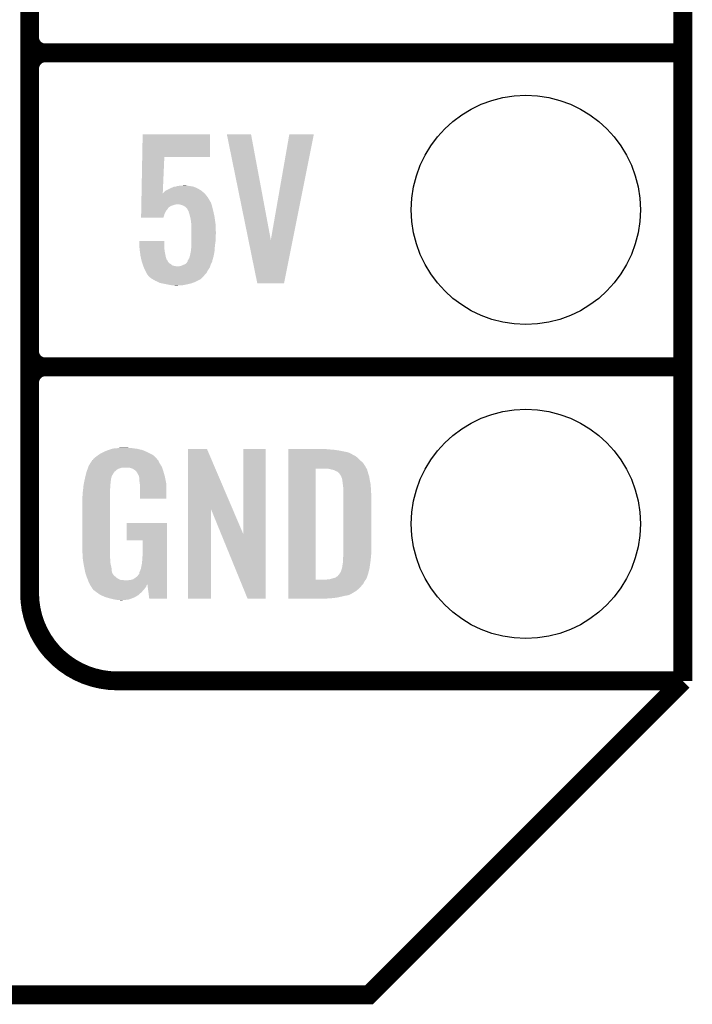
# Model space of a CAD drawing. Extents: x -1.3 to 24.2, y -3.9 to 54.6.
# Tile 18 of 44: x 18.8 to 24.2, y -3.9 to 4.1. Entities that reach past the tile are written whole.
import ezdxf

# ---------------------------------------------------------------- set-up
doc = ezdxf.new("R2010")
doc.units = 0
doc.layers.get('0').update_dxf_attribs({"linetype": 'CONTINUOUS'})
for name, color, linetype in [('VOLUME_3_CLICK_V101_GKO', 10, 'CONTINUOUS'), ('VOLUME_3_CLICK_V101_GTO', 9, 'CONTINUOUS'), ('VOLUME_3_CLICK_V101_GTS', 11, 'CONTINUOUS')]:
    doc.layers.add(name, color=color, linetype=linetype)

# ---------------------------------------------------------------- blocks, each defined once
blk = doc.blocks.new('ROUND_44')
blk.add_circle((0, 0), 0.9271)

msp = doc.modelspace()

# ---------------------------------------------------------------- linework, layer by layer
at = {"layer": 'VOLUME_3_CLICK_V101_GKO', "const_width": 0.1524}
for points in [[(24.13, -1.27), (24.13, 53.34)], [(-1.27, -3.81), (21.59, -3.81), (24.13, -1.27)]]:
    msp.add_lwpolyline(points, dxfattribs=at)
at = {"layer": 'VOLUME_3_CLICK_V101_GTO', "const_width": 0.1524}
for points in [[(18.8468, -0.5588), (18.8468, 18.3388)], [(18.8468, 3.937), (18.8468, 6.223)], [(18.9738, 3.81), (24.13, 3.81)], [(18.9738, 3.81), (24.13, 3.81)], [(18.8468, 1.397), (18.8468, 3.683)], [(18.9738, 1.27), (24.13, 1.27)], [(18.9738, 1.27), (24.13, 1.27)], [(19.558, -1.27), (24.13, -1.27)]]:
    msp.add_lwpolyline(points, dxfattribs=at)
for points in [[(18.8468, 3.937, 0.4142136), (18.9738, 3.81)], [(18.9738, 3.81, 0.4142136), (18.8468, 3.683)], [(18.9738, 3.81, 0.4142136), (18.8468, 3.683)], [(18.8468, 1.397, 0.4142136), (18.9738, 1.27)], [(18.9738, 1.27, 0.4142136), (18.8468, 1.143)], [(18.9738, 1.27, 0.4142136), (18.8468, 1.143)], [(18.8468, -0.5588, 0.4142136), (19.558, -1.27)]]:
    msp.add_lwpolyline(points, format="xyb", dxfattribs=at)
at = {"layer": 'VOLUME_3_CLICK_V101_GTO'}
for points in [[(19.757732, 2.96672), (19.761224, 3.152114), (20.304734, 2.96672), (20.30476, 3.152114)], [(19.761224, 3.152114), (19.761226, 3.15214), (20.30476, 3.152114), (19.761226, 3.15214)], [(20.441948, 3.152118), (20.441944, 3.152134), (20.637504, 3.152118), (20.441944, 3.152134)], [(20.616698, 2.296304), (20.441948, 3.152118), (20.797546, 2.296304), (20.637504, 3.152118)], [(20.797546, 2.296304), (20.947396, 3.15211), (20.974316, 2.296304), (21.145496, 3.15211)], [(20.947396, 3.15211), (20.947402, 3.15214), (21.145496, 3.15211), (20.947402, 3.15214)], [(19.752232, 2.674668), (19.757732, 2.966694), (19.923808, 2.674668), (19.93646, 2.966694)], [(19.757732, 2.966694), (19.757732, 2.96672), (19.93646, 2.966694), (20.304734, 2.96672)], [(19.9517, 2.69748), (19.98726, 2.71526), (20.23364, 2.69748), (20.203162, 2.71526)], [(19.98726, 2.71526), (19.997422, 2.72034), (20.203162, 2.71526), (20.19097, 2.72034)], [(19.997422, 2.72034), (20.00504, 2.72288), (20.19097, 2.72034), (20.184872, 2.72288)], [(20.00504, 2.72288), (20.015198, 2.727958), (20.184872, 2.72288), (20.172682, 2.727958)], [(20.015198, 2.727958), (20.015204, 2.72796), (20.172682, 2.727958), (20.172672, 2.72796)], [(20.015204, 2.72796), (20.027902, 2.727962), (20.172672, 2.72796), (20.172662, 2.727962)], [(20.027902, 2.727962), (20.043142, 2.73304), (20.172662, 2.727962), (20.14474, 2.73304)], [(20.043142, 2.73304), (20.06092, 2.73558), (20.14474, 2.73304), (20.121882, 2.73558)], [(20.06092, 2.73558), (20.099018, 2.73812), (20.121882, 2.73558), (20.111722, 2.73812)], [(19.751226, 2.62128), (19.751464, 2.633982), (20.29968, 2.62128), (20.29206, 2.633982)], [(19.751464, 2.633982), (19.75156, 2.639058), (20.29206, 2.633982), (20.28952, 2.639058)], [(19.75156, 2.639058), (19.752182, 2.672078), (20.28952, 2.639058), (20.264122, 2.672078)], [(19.752182, 2.672078), (19.752232, 2.674668), (20.264122, 2.672078), (20.261016, 2.674668)], [(19.923808, 2.674668), (19.941544, 2.692402), (20.261016, 2.674668), (20.239734, 2.692402)], [(19.941544, 2.692402), (19.9517, 2.69748), (20.239734, 2.692402), (20.23364, 2.69748)], [(19.749742, 2.542538), (19.749886, 2.55016), (19.959318, 2.542538), (19.9644, 2.55016)], [(19.749886, 2.55016), (19.749934, 2.552694), (19.9644, 2.55016), (19.966934, 2.552694)], [(19.749934, 2.552694), (19.749982, 2.555236), (19.966934, 2.552694), (19.96694, 2.555236)], [(19.749982, 2.555236), (19.750174, 2.5654), (19.96694, 2.555236), (19.97964, 2.5654)], [(19.750174, 2.5654), (19.750316, 2.57302), (19.97964, 2.5654), (19.992338, 2.57302)], [(19.750316, 2.57302), (19.75046, 2.580638), (19.992338, 2.57302), (20.0152, 2.580638)], [(19.75046, 2.580638), (19.750508, 2.58318), (20.0152, 2.580638), (20.027898, 2.58318)], [(19.750508, 2.58318), (19.750556, 2.585718), (20.027898, 2.58318), (20.032976, 2.585718)], [(19.750556, 2.58572), (19.750842, 2.600964), (20.31746, 2.58572), (20.31238, 2.600964)], [(19.750556, 2.585718), (19.750556, 2.58572), (20.032976, 2.585718), (20.040598, 2.58572)], [(19.750842, 2.600964), (19.751226, 2.62128), (20.31238, 2.600964), (20.29968, 2.62128)], [(20.063458, 2.58318), (20.040598, 2.58572), (20.318308, 2.58318), (20.31746, 2.58572)], [(20.086318, 2.57556), (20.063458, 2.58318), (20.320846, 2.57556), (20.318308, 2.58318)], [(20.096482, 2.57048), (20.086318, 2.57556), (20.322538, 2.57048), (20.320846, 2.57556)], [(20.101558, 2.567942), (20.096482, 2.57048), (20.323174, 2.567942), (20.322538, 2.57048)], [(20.114258, 2.557782), (20.101558, 2.567942), (20.325714, 2.557782), (20.323174, 2.567942)], [(20.124418, 2.545082), (20.114258, 2.557782), (20.32889, 2.545082), (20.325714, 2.557782)], [(19.7485, 2.476526), (19.74912, 2.509518), (19.928828, 2.476526), (19.938998, 2.509518)], [(19.92882, 2.4765), (19.7485, 2.476526), (19.92882, 2.4765), (19.928828, 2.476526)], [(19.74912, 2.509518), (19.749598, 2.534916), (19.938998, 2.509518), (19.951698, 2.534916)], [(19.749598, 2.534916), (19.749742, 2.542538), (19.951698, 2.534916), (19.959318, 2.542538)], [(20.12696, 2.537456), (20.124418, 2.545082), (20.330796, 2.537456), (20.32889, 2.545082)], [(20.132036, 2.529846), (20.12696, 2.537456), (20.3327, 2.529846), (20.330796, 2.537456)], [(20.132038, 2.52984), (20.132036, 2.529846), (20.3327, 2.52984), (20.3327, 2.529846)], [(20.13204, 2.527304), (20.132038, 2.52984), (20.333234, 2.527304), (20.3327, 2.52984)], [(20.13966, 2.50444), (20.13204, 2.527304), (20.338048, 2.50444), (20.333234, 2.527304)], [(20.145896, 2.48158), (20.13966, 2.50444), (20.34286, 2.48158), (20.338048, 2.50444)], [(20.14728, 2.476502), (20.145896, 2.48158), (20.343586, 2.476502), (20.34286, 2.48158)], [(20.15236, 2.44602), (20.14728, 2.476502), (20.34794, 2.44602), (20.343586, 2.476502)], [(20.153978, 2.428238), (20.15236, 2.44602), (20.35048, 2.428238), (20.34794, 2.44602)], [(20.1549, 2.41808), (20.153978, 2.428238), (20.350888, 2.41808), (20.35048, 2.428238)], [(20.1549, 2.36474), (20.1549, 2.41808), (20.35302, 2.36474), (20.350888, 2.41808)], [(20.1549, 2.34188), (20.1549, 2.36474), (20.35302, 2.34188), (20.35302, 2.36474)], [(20.1549, 2.316482), (20.1549, 2.34188), (20.35048, 2.316482), (20.35302, 2.34188)], [(20.1549, 2.28346), (20.1549, 2.316482), (20.35048, 2.28346), (20.35048, 2.316482)], [(19.733282, 2.288514), (19.73328, 2.288534), (19.93646, 2.288514), (19.73328, 2.288534)], [(19.735696, 2.23012), (19.733282, 2.288514), (19.93646, 2.23012), (19.93646, 2.288514)], [(20.15236, 2.2225), (20.1549, 2.240282), (20.343812, 2.2225), (20.344922, 2.240282)], [(20.1549, 2.2479), (20.1549, 2.28346), (20.3454, 2.2479), (20.35048, 2.28346)], [(20.1549, 2.240282), (20.1549, 2.2479), (20.344922, 2.240282), (20.3454, 2.2479)], [(20.688296, 1.945662), (20.616698, 2.296304), (20.904182, 1.945662), (20.974316, 2.296304)], [(19.7358, 2.22758), (19.735696, 2.23012), (19.936744, 2.22758), (19.93646, 2.23012)], [(19.738452, 2.207262), (19.7358, 2.22758), (19.939, 2.207262), (19.936744, 2.22758)], [(19.74342, 2.16916), (19.738452, 2.207262), (19.946622, 2.16916), (19.939, 2.207262)], [(19.746244, 2.15646), (19.74342, 2.16916), (19.949162, 2.15646), (19.946622, 2.16916)], [(19.751324, 2.1336), (19.746244, 2.15646), (19.9568, 2.1336), (19.949162, 2.15646)], [(20.13712, 2.148836), (20.1422, 2.164082), (20.330158, 2.148836), (20.334514, 2.164082)], [(20.1422, 2.164082), (20.142742, 2.16662), (20.334514, 2.164082), (20.33524, 2.16662)], [(20.142742, 2.16662), (20.14982, 2.199642), (20.33524, 2.16662), (20.34143, 2.199642)], [(20.14982, 2.199642), (20.149822, 2.202182), (20.34143, 2.199642), (20.341908, 2.202182)], [(20.149822, 2.202182), (20.151512, 2.207258), (20.341908, 2.202182), (20.34286, 2.207258)], [(20.151512, 2.207258), (20.15236, 2.209804), (20.34286, 2.207258), (20.343018, 2.209804)], [(20.15236, 2.209804), (20.15236, 2.2225), (20.343018, 2.209804), (20.343812, 2.2225)], [(19.751328, 2.133582), (19.751324, 2.1336), (19.959326, 2.133582), (19.9568, 2.1336)], [(19.75358, 2.123442), (19.751328, 2.133582), (19.964402, 2.123442), (19.959326, 2.133582)], [(19.755274, 2.118364), (19.75358, 2.123442), (19.966942, 2.118364), (19.964402, 2.123442)], [(19.758662, 2.108198), (19.755274, 2.118364), (19.977102, 2.108198), (19.966942, 2.118364)], [(19.761202, 2.10058), (19.758662, 2.108198), (19.9898, 2.10058), (19.977102, 2.108198)], [(19.764588, 2.090418), (19.761202, 2.10058), (20.0025, 2.090418), (19.9898, 2.10058)], [(19.76628, 2.08534), (19.764588, 2.090418), (20.022822, 2.08534), (20.0025, 2.090418)], [(19.76734, 2.0828), (19.76628, 2.08534), (20.045682, 2.0828), (20.022822, 2.08534)], [(19.770516, 2.075176), (19.76734, 2.0828), (20.304758, 2.075176), (20.307298, 2.0828)], [(19.77898, 2.05486), (19.770516, 2.075176), (20.291214, 2.05486), (20.304758, 2.075176)], [(20.045682, 2.0828), (20.053302, 2.082802), (20.307298, 2.0828), (20.3073, 2.082802)], [(20.053302, 2.082802), (20.060922, 2.08534), (20.3073, 2.082802), (20.308146, 2.08534)], [(20.060922, 2.08534), (20.073622, 2.087882), (20.308146, 2.08534), (20.308994, 2.087882)], [(20.073622, 2.087882), (20.096474, 2.098038), (20.308994, 2.087882), (20.31238, 2.098038)], [(20.096474, 2.098038), (20.09648, 2.09804), (20.31238, 2.098038), (20.31238, 2.09804)], [(20.09648, 2.09804), (20.109176, 2.103124), (20.31238, 2.09804), (20.314922, 2.103124)], [(20.109176, 2.103124), (20.119336, 2.11328), (20.314922, 2.103124), (20.32, 2.11328)], [(20.119336, 2.11328), (20.11934, 2.113282), (20.32, 2.11328), (20.32, 2.113282)], [(20.11934, 2.113282), (20.119346, 2.115826), (20.32, 2.113282), (20.321018, 2.115826)], [(20.119346, 2.115826), (20.12442, 2.120902), (20.321018, 2.115826), (20.323048, 2.120902)], [(20.12442, 2.120902), (20.124422, 2.125976), (20.323048, 2.120902), (20.325078, 2.125976)], [(20.124422, 2.125976), (20.124424, 2.128526), (20.325078, 2.125976), (20.325078, 2.128526)], [(20.124424, 2.128526), (20.126112, 2.131058), (20.325078, 2.128526), (20.32508, 2.131058)], [(20.126112, 2.131058), (20.1295, 2.136138), (20.32508, 2.131058), (20.32653, 2.136138)], [(20.1295, 2.136138), (20.13712, 2.148836), (20.32653, 2.136138), (20.330158, 2.148836)], [(19.78025, 2.052322), (19.77898, 2.05486), (20.289522, 2.052322), (20.291214, 2.05486)], [(19.78914, 2.03454), (19.78025, 2.052322), (20.279638, 2.03454), (20.289522, 2.052322)], [(19.792186, 2.029464), (19.78914, 2.03454), (20.276818, 2.029464), (20.279638, 2.03454)], [(19.79676, 2.021838), (19.792186, 2.029464), (20.269956, 2.021838), (20.276818, 2.029464)], [(19.799298, 2.016764), (19.79676, 2.021838), (20.26539, 2.016764), (20.269956, 2.021838)], [(19.809884, 2.00406), (19.799298, 2.016764), (20.25396, 2.00406), (20.26539, 2.016764)], [(19.811998, 2.001522), (19.809884, 2.00406), (20.25142, 2.001522), (20.25396, 2.00406)], [(19.829784, 1.98628), (19.811998, 2.001522), (20.236178, 1.98628), (20.25142, 2.001522)], [(19.843122, 1.978658), (19.829784, 1.98628), (20.228556, 1.978658), (20.236178, 1.98628)], [(19.865342, 1.96596), (19.843122, 1.978658), (20.203158, 1.96596), (20.228556, 1.978658)], [(19.887114, 1.9558), (19.865342, 1.96596), (20.182838, 1.9558), (20.203158, 1.96596)], [(19.903438, 1.948182), (19.887114, 1.9558), (20.161888, 1.948182), (20.182838, 1.9558)], [(19.916994, 1.94564), (19.903438, 1.948182), (20.154898, 1.94564), (20.161888, 1.948182)], [(19.94408, 1.94056), (19.916994, 1.94564), (20.132886, 1.94056), (20.154898, 1.94564)], [(19.955934, 1.93802), (19.94408, 1.94056), (20.12188, 1.93802), (20.132886, 1.94056)], [(19.979642, 1.93294), (19.955934, 1.93802), (20.09648, 1.93294), (20.12188, 1.93802)], [(19.99742, 1.9304), (19.979642, 1.93294), (20.08378, 1.9304), (20.09648, 1.93294)], [(20.022818, 1.92786), (20.010118, 1.9304), (20.038062, 1.92786), (20.08378, 1.9304)], [(20.904178, 1.94564), (20.688296, 1.945662), (20.904178, 1.94564), (20.904182, 1.945662)], [(19.387822, 0.546102), (19.405282, 0.5588), (19.857718, 0.546102), (19.842474, 0.5588)], [(19.405282, 0.5588), (19.415762, 0.56642), (19.842474, 0.5588), (19.827238, 0.56642)], [(19.415762, 0.56642), (19.44116, 0.57912), (19.827238, 0.56642), (19.80184, 0.57912)], [(19.44116, 0.57912), (19.45132, 0.5842), (19.80184, 0.57912), (19.790228, 0.5842)], [(19.45132, 0.5842), (19.47418, 0.59436), (19.790228, 0.5842), (19.767004, 0.59436)], [(19.47418, 0.59436), (19.481794, 0.596898), (19.767004, 0.59436), (19.761202, 0.596898)], [(19.481794, 0.596898), (19.49704, 0.60198), (19.761202, 0.596898), (19.739606, 0.60198)], [(19.49704, 0.60198), (19.513974, 0.60706), (19.739606, 0.60198), (19.718018, 0.60706)], [(19.513974, 0.60706), (19.522442, 0.6096), (19.718018, 0.60706), (19.69897, 0.6096)], [(19.522442, 0.6096), (19.55292, 0.61214), (19.69897, 0.6096), (19.67992, 0.61214)], [(19.55292, 0.61214), (19.56816, 0.61468), (19.67992, 0.61214), (19.664682, 0.61468)], [(19.56816, 0.61468), (19.583402, 0.61722), (19.646902, 0.61468), (19.636742, 0.61722)], [(20.126974, 0.116708), (20.126984, 0.604502), (20.489976, 0.116708), (20.281904, 0.604502)], [(20.126984, 0.604502), (20.126986, 0.60452), (20.281904, 0.604502), (20.126986, 0.60452)], [(20.57654, -0.086232), (20.576564, 0.604494), (20.756864, -0.086232), (20.75688, 0.604494)], [(20.576564, 0.604494), (20.576566, 0.60452), (20.75688, 0.604494), (20.576566, 0.60452)], [(20.939784, 0.60198), (20.939786, 0.60452), (21.27504, 0.60198), (21.24964, 0.60452)], [(20.939784, 0.59944), (20.939784, 0.60198), (21.30806, 0.59944), (21.27504, 0.60198)], [(20.939784, 0.59436), (20.939784, 0.59944), (21.346158, 0.59436), (21.30806, 0.59944)], [(20.939784, 0.579118), (20.939784, 0.59436), (21.422362, 0.579118), (21.346158, 0.59436)], [(20.939784, 0.563878), (20.939784, 0.579118), (21.455376, 0.563878), (21.422362, 0.579118)], [(20.939784, 0.561338), (20.939784, 0.563878), (21.457924, 0.561338), (21.455376, 0.563878)], [(20.939784, 0.54864), (20.939784, 0.561338), (21.483316, 0.54864), (21.457924, 0.561338)], [(19.32432, 0.467362), (19.33702, 0.49022), (19.91291, 0.467362), (19.898362, 0.49022)], [(19.33702, 0.49022), (19.352256, 0.513076), (19.898362, 0.49022), (19.888202, 0.513076)], [(19.352256, 0.513076), (19.35226, 0.51308), (19.888202, 0.513076), (19.8882, 0.51308)], [(19.35226, 0.51308), (19.352286, 0.51562), (19.8882, 0.51308), (19.885662, 0.51562)], [(19.352286, 0.51562), (19.35734, 0.51563), (19.885662, 0.51562), (19.885652, 0.51563)], [(19.35734, 0.51563), (19.361912, 0.523244), (19.885652, 0.51563), (19.878042, 0.523244)], [(19.361912, 0.523244), (19.36496, 0.528316), (19.878042, 0.523244), (19.875502, 0.528316)], [(19.36496, 0.528316), (19.364964, 0.528322), (19.875502, 0.528316), (19.875498, 0.528322)], [(19.364964, 0.528322), (19.38782, 0.5461), (19.875498, 0.528322), (19.85772, 0.5461)], [(19.38782, 0.5461), (19.387822, 0.546102), (19.85772, 0.5461), (19.857718, 0.546102)], [(20.939782, 0.495298), (20.939784, 0.51562), (21.54174, 0.495298), (21.51888, 0.51562)], [(20.939782, 0.4699), (20.939782, 0.495298), (21.55952, 0.4699), (21.54174, 0.495298)], [(20.939784, 0.533402), (20.939784, 0.54864), (21.5011, 0.533402), (21.483316, 0.54864)], [(20.939784, 0.51562), (20.939784, 0.533402), (21.51888, 0.51562), (21.5011, 0.533402)], [(19.299284, 0.388624), (19.304122, 0.40894), (19.512278, 0.388624), (19.52498, 0.40894)], [(19.304122, 0.40894), (19.306542, 0.4191), (19.52498, 0.40894), (19.531756, 0.4191)], [(19.306542, 0.4191), (19.30841, 0.424176), (19.531756, 0.4191), (19.535144, 0.424176)], [(19.30841, 0.424176), (19.309348, 0.426718), (19.535144, 0.424176), (19.540216, 0.426718)], [(19.309348, 0.426718), (19.31309, 0.436878), (19.540216, 0.426718), (19.550378, 0.436878)], [(19.31309, 0.436878), (19.315898, 0.4445), (19.550378, 0.436878), (19.563078, 0.4445)], [(19.315898, 0.4445), (19.31964, 0.454658), (19.563078, 0.4445), (19.591018, 0.454658)], [(19.31964, 0.45466), (19.322448, 0.462284), (19.918682, 0.45466), (19.91614, 0.462284)], [(19.31964, 0.454658), (19.31964, 0.45466), (19.591018, 0.454658), (19.654516, 0.45466)], [(19.322448, 0.462284), (19.32432, 0.467362), (19.91614, 0.462284), (19.91291, 0.467362)], [(19.669762, 0.44958), (19.654516, 0.45466), (19.920376, 0.44958), (19.918682, 0.45466)], [(19.679922, 0.447042), (19.669762, 0.44958), (19.921222, 0.447042), (19.920376, 0.44958)], [(19.695158, 0.436882), (19.679922, 0.447042), (19.924608, 0.436882), (19.921222, 0.447042)], [(19.700236, 0.434342), (19.695158, 0.436882), (19.925454, 0.434342), (19.924608, 0.436882)], [(19.708946, 0.42418), (19.700236, 0.434342), (19.92884, 0.42418), (19.925454, 0.434342)], [(19.71548, 0.416556), (19.708946, 0.42418), (19.931084, 0.416556), (19.92884, 0.42418)], [(19.72564, 0.396242), (19.71548, 0.416556), (19.937058, 0.396242), (19.931084, 0.416556)], [(20.939762, -0.452098), (20.939782, 0.447036), (21.160744, -0.452098), (21.160762, 0.447036)], [(20.939782, 0.44704), (20.939782, 0.4699), (21.57199, 0.44704), (21.55952, 0.4699)], [(20.939782, 0.447036), (20.939782, 0.44704), (21.160762, 0.447036), (21.252178, 0.44704)], [(21.272502, 0.4445), (21.252178, 0.44704), (21.573376, 0.4445), (21.57199, 0.44704)], [(21.28139, 0.44196), (21.272502, 0.4445), (21.57476, 0.44196), (21.573376, 0.4445)], [(21.290278, 0.43942), (21.28139, 0.44196), (21.576032, 0.43942), (21.57476, 0.44196)], [(21.302982, 0.436878), (21.290278, 0.43942), (21.577302, 0.436878), (21.576032, 0.43942)], [(21.315686, 0.431798), (21.302982, 0.436878), (21.578572, 0.431798), (21.577302, 0.436878)], [(21.323302, 0.42672), (21.315686, 0.431798), (21.57984, 0.42672), (21.578572, 0.431798)], [(21.328384, 0.42418), (21.323302, 0.42672), (21.580566, 0.42418), (21.57984, 0.42672)], [(21.330924, 0.424178), (21.328384, 0.42418), (21.580568, 0.424178), (21.580566, 0.42418)], [(21.34108, 0.419098), (21.330924, 0.424178), (21.582018, 0.419098), (21.580568, 0.424178)], [(21.351238, 0.40894), (21.34108, 0.419098), (21.58492, 0.40894), (21.582018, 0.419098)], [(21.35124, 0.408938), (21.351238, 0.40894), (21.584922, 0.408938), (21.58492, 0.40894)], [(21.363938, 0.38862), (21.35124, 0.408938), (21.591694, 0.38862), (21.584922, 0.408938)], [(19.28368, 0.3175), (19.286352, 0.330198), (19.500002, 0.3175), (19.50212, 0.330198)], [(19.286352, 0.330198), (19.289026, 0.342898), (19.50212, 0.330198), (19.50212, 0.342898)], [(19.289026, 0.342898), (19.291164, 0.353058), (19.50212, 0.342898), (19.50466, 0.353058)], [(19.291164, 0.353058), (19.29277, 0.360678), (19.50466, 0.353058), (19.50466, 0.360678)], [(19.29277, 0.360678), (19.29384, 0.36576), (19.50466, 0.360678), (19.506044, 0.36576)], [(19.29384, 0.36576), (19.299284, 0.388624), (19.506044, 0.36576), (19.512278, 0.388624)], [(19.730716, 0.388626), (19.72564, 0.396242), (19.939298, 0.388626), (19.937058, 0.396242)], [(19.73072, 0.381004), (19.730716, 0.388626), (19.94154, 0.381004), (19.939298, 0.388626)], [(19.730722, 0.381002), (19.73072, 0.381004), (19.94154, 0.381002), (19.94154, 0.381004)], [(19.733258, 0.375924), (19.730722, 0.381002), (19.942508, 0.375924), (19.94154, 0.381002)], [(19.73326, 0.360682), (19.733258, 0.375924), (19.945412, 0.360682), (19.942508, 0.375924)], [(19.7358, 0.34036), (19.73326, 0.360682), (19.949282, 0.34036), (19.945412, 0.360682)], [(19.737756, 0.327658), (19.7358, 0.34036), (19.9517, 0.327658), (19.949282, 0.34036)], [(19.74088, 0.307342), (19.737756, 0.327658), (19.951694, 0.307342), (19.9517, 0.327658)], [(21.36521, 0.38608), (21.363938, 0.38862), (21.59254, 0.38608), (21.591694, 0.38862)], [(21.36902, 0.378458), (21.36521, 0.38608), (21.593812, 0.378458), (21.59254, 0.38608)], [(21.37156, 0.37084), (21.36902, 0.378458), (21.59508, 0.37084), (21.593812, 0.378458)], [(21.3741, 0.365756), (21.37156, 0.37084), (21.595928, 0.365756), (21.59508, 0.37084)], [(21.3741, 0.363218), (21.3741, 0.365756), (21.596352, 0.363218), (21.595928, 0.365756)], [(21.37537, 0.3556), (21.3741, 0.363218), (21.59762, 0.3556), (21.596352, 0.363218)], [(21.37664, 0.34798), (21.37537, 0.3556), (21.599144, 0.34798), (21.59762, 0.3556)], [(21.38045, 0.3175), (21.37664, 0.34798), (21.60524, 0.3175), (21.599144, 0.34798)], [(19.27606, 0.25146), (19.2786, 0.26924), (19.49704, 0.25146), (19.49704, 0.26924)], [(19.27606, 0.233682), (19.27606, 0.25146), (19.49704, 0.233682), (19.49704, 0.25146)], [(19.2786, 0.26924), (19.279134, 0.274318), (19.49704, 0.26924), (19.49704, 0.274318)], [(19.279134, 0.274318), (19.28154, 0.29718), (19.49704, 0.274318), (19.49958, 0.29718)], [(19.28154, 0.29718), (19.283412, 0.314958), (19.49958, 0.29718), (19.49958, 0.314958)], [(19.283412, 0.314958), (19.28368, 0.3175), (19.49958, 0.314958), (19.500002, 0.3175)], [(19.74088, 0.203226), (19.74088, 0.307342), (19.951674, 0.203226), (19.951694, 0.307342)], [(21.38426, 0.287018), (21.38045, 0.3175), (21.607034, 0.287018), (21.60524, 0.3175)], [(21.38426, 0.27432), (21.38426, 0.287018), (21.60778, 0.27432), (21.607034, 0.287018)], [(21.38426, 0.228602), (21.38426, 0.27432), (21.61032, 0.228602), (21.60778, 0.27432)], [(19.27352, 0.218442), (19.27606, 0.233682), (19.49704, 0.218442), (19.49704, 0.233682)], [(19.27352, -0.20574), (19.27352, 0.218442), (19.49704, -0.20574), (19.49704, 0.218442)], [(19.951674, 0.2032), (19.74088, 0.203226), (19.951674, 0.2032), (19.951674, 0.203226)], [(21.38426, -0.23622), (21.38426, 0.228602), (21.61032, -0.23622), (21.61032, 0.228602)], [(20.12696, -0.604494), (20.126974, 0.116708), (20.314894, -0.604494), (20.31492, 0.116708)], [(20.397828, -0.086232), (20.31492, 0.116708), (20.57654, -0.086232), (20.489976, 0.116708)], [(19.63166, -0.132054), (19.631684, 0.007594), (19.956774, -0.132054), (19.95678, 0.007594)], [(19.631684, 0.007594), (19.631686, 0.00762), (19.95678, 0.007594), (19.631686, 0.00762)], [(19.761174, -0.13208), (19.63166, -0.132054), (19.956774, -0.13208), (19.956774, -0.132054)], [(19.7612, -0.243842), (19.761174, -0.13208), (19.956768, -0.243842), (19.956774, -0.13208)], [(20.609556, -0.604502), (20.397828, -0.086232), (20.756854, -0.604502), (20.756864, -0.086232)], [(19.275788, -0.26924), (19.27352, -0.20574), (19.49704, -0.26924), (19.49704, -0.20574)], [(21.38426, -0.25146), (21.38426, -0.23622), (21.608796, -0.25146), (21.61032, -0.23622)], [(19.27606, -0.276858), (19.275788, -0.26924), (19.497994, -0.276858), (19.49704, -0.26924)], [(19.278094, -0.289562), (19.27606, -0.276858), (19.49958, -0.289562), (19.497994, -0.276858)], [(19.281752, -0.312422), (19.278094, -0.289562), (19.49958, -0.312422), (19.49958, -0.289562)], [(19.285408, -0.33528), (19.281752, -0.312422), (19.50466, -0.33528), (19.49958, -0.312422)], [(19.75104, -0.3429), (19.75612, -0.31496), (19.956764, -0.3429), (19.956766, -0.31496)], [(19.75612, -0.31496), (19.75866, -0.28194), (19.956766, -0.31496), (19.956766, -0.28194)], [(19.75866, -0.28194), (19.7612, -0.243842), (19.956766, -0.28194), (19.956768, -0.243842)], [(21.37918, -0.322578), (21.38172, -0.30226), (21.600886, -0.322578), (21.603788, -0.30226)], [(21.38172, -0.279398), (21.383336, -0.26162), (21.606298, -0.279398), (21.60778, -0.26162)], [(21.38172, -0.2921), (21.38172, -0.279398), (21.60524, -0.2921), (21.606298, -0.279398)], [(21.38172, -0.30226), (21.38172, -0.2921), (21.603788, -0.30226), (21.60524, -0.2921)], [(21.383336, -0.26162), (21.38426, -0.25146), (21.60778, -0.26162), (21.608796, -0.25146)], [(19.28622, -0.34036), (19.285408, -0.33528), (19.505676, -0.34036), (19.50466, -0.33528)], [(19.290284, -0.36068), (19.28622, -0.34036), (19.50974, -0.36068), (19.505676, -0.34036)], [(19.295874, -0.388622), (19.290284, -0.36068), (19.512282, -0.388622), (19.50974, -0.36068)], [(19.29638, -0.391162), (19.295874, -0.388622), (19.513554, -0.391162), (19.512282, -0.388622)], [(19.301714, -0.408936), (19.29638, -0.391162), (19.522442, -0.408936), (19.513554, -0.391162)], [(19.73326, -0.403858), (19.733262, -0.396236), (19.956762, -0.403858), (19.956762, -0.396236)], [(19.733262, -0.396236), (19.73834, -0.38354), (19.956762, -0.396236), (19.956762, -0.38354)], [(19.73834, -0.38354), (19.74596, -0.365758), (19.956762, -0.38354), (19.956764, -0.365758)], [(19.74596, -0.365758), (19.75104, -0.3429), (19.956764, -0.365758), (19.956764, -0.3429)], [(21.354414, -0.40132), (21.363938, -0.386086), (21.58492, -0.40132), (21.588982, -0.386086)], [(21.363938, -0.386086), (21.371558, -0.363222), (21.588982, -0.386086), (21.59508, -0.363222)], [(21.371558, -0.363222), (21.374098, -0.355602), (21.59508, -0.363222), (21.596168, -0.355602)], [(21.374098, -0.355602), (21.3741, -0.353064), (21.596168, -0.355602), (21.59653, -0.353064)], [(21.3741, -0.353064), (21.376638, -0.345442), (21.59653, -0.353064), (21.597618, -0.345442)], [(21.376638, -0.345442), (21.37664, -0.335282), (21.597618, -0.345442), (21.59907, -0.335282)], [(21.37664, -0.335282), (21.37918, -0.322578), (21.59907, -0.335282), (21.600886, -0.322578)], [(19.302478, -0.411484), (19.301714, -0.408936), (19.524982, -0.411484), (19.522442, -0.408936)], [(19.304, -0.416556), (19.302478, -0.411484), (19.527524, -0.416556), (19.524982, -0.411484)], [(19.304, -0.416562), (19.304, -0.416556), (19.527532, -0.416562), (19.527524, -0.416556)], [(19.306858, -0.424182), (19.304, -0.416562), (19.53768, -0.424182), (19.527532, -0.416562)], [(19.309716, -0.4318), (19.306858, -0.424182), (19.5453, -0.4318), (19.53768, -0.424182)], [(19.31162, -0.43688), (19.309716, -0.4318), (19.552922, -0.43688), (19.5453, -0.4318)], [(19.313798, -0.441958), (19.31162, -0.43688), (19.560538, -0.441958), (19.552922, -0.43688)], [(19.318152, -0.45212), (19.313798, -0.441958), (19.578324, -0.45212), (19.560538, -0.441958)], [(19.31924, -0.45466), (19.318152, -0.45212), (19.60118, -0.45466), (19.578324, -0.45212)], [(19.31924, -0.454662), (19.31924, -0.45466), (19.6012, -0.454662), (19.60118, -0.45466)], [(19.320088, -0.4572), (19.31924, -0.454662), (19.626578, -0.4572), (19.6012, -0.454662)], [(19.32432, -0.469898), (19.320088, -0.4572), (19.956758, -0.469898), (19.95676, -0.4572)], [(19.332932, -0.487122), (19.32432, -0.469898), (19.956758, -0.487122), (19.956758, -0.469898)], [(19.639282, -0.4572), (19.65198, -0.45466), (19.95676, -0.4572), (19.95676, -0.45466)], [(19.65198, -0.45466), (19.669762, -0.452118), (19.95676, -0.45466), (19.95676, -0.452118)], [(19.669762, -0.452118), (19.685004, -0.447038), (19.95676, -0.452118), (19.95676, -0.447038)], [(19.685004, -0.447038), (19.70024, -0.43688), (19.95676, -0.447038), (19.95676, -0.43688)], [(19.70024, -0.43688), (19.718022, -0.424178), (19.95676, -0.43688), (19.95676, -0.424178)], [(19.718022, -0.424178), (19.730722, -0.406398), (19.95676, -0.424178), (19.956762, -0.406398)], [(19.730722, -0.406398), (19.73326, -0.403858), (19.956762, -0.406398), (19.956762, -0.403858)], [(20.939762, -0.45212), (20.939762, -0.452098), (21.239478, -0.45212), (21.160744, -0.452098)], [(20.939762, -0.462282), (20.939762, -0.45212), (21.556978, -0.462282), (21.565104, -0.45212)], [(20.939762, -0.482596), (20.939762, -0.462282), (21.54682, -0.482596), (21.556978, -0.462282)], [(21.239478, -0.45212), (21.254718, -0.44958), (21.565104, -0.45212), (21.567136, -0.44958)], [(21.267418, -0.44958), (21.267432, -0.449576), (21.567136, -0.44958), (21.56714, -0.449576)], [(21.267432, -0.449576), (21.320758, -0.434342), (21.56714, -0.449576), (21.574758, -0.434342)], [(21.320758, -0.434342), (21.32076, -0.43434), (21.574758, -0.434342), (21.57476, -0.43434)], [(21.32076, -0.43434), (21.333452, -0.424184), (21.57476, -0.43434), (21.577884, -0.424184)], [(21.333452, -0.424184), (21.335994, -0.42418), (21.577884, -0.424184), (21.577886, -0.42418)], [(21.335994, -0.42418), (21.338542, -0.421638), (21.577886, -0.42418), (21.578668, -0.421638)], [(21.338542, -0.421638), (21.35124, -0.4064), (21.578668, -0.421638), (21.583356, -0.4064)], [(21.35124, -0.4064), (21.354414, -0.40132), (21.583356, -0.4064), (21.58492, -0.40132)], [(19.333214, -0.487686), (19.332932, -0.487122), (19.799294, -0.487686), (19.799298, -0.487122)], [(19.334484, -0.490224), (19.333214, -0.487686), (19.796758, -0.490224), (19.799294, -0.487686)], [(19.33702, -0.495298), (19.334484, -0.490224), (19.794582, -0.495298), (19.796758, -0.490224)], [(19.345486, -0.507996), (19.33702, -0.495298), (19.789138, -0.507996), (19.794582, -0.495298)], [(19.34718, -0.51054), (19.345486, -0.507996), (19.78723, -0.51054), (19.789138, -0.507996)], [(19.349714, -0.513074), (19.34718, -0.51054), (19.78533, -0.513074), (19.78723, -0.51054)], [(19.34972, -0.51562), (19.349714, -0.513074), (19.78342, -0.51562), (19.78533, -0.513074)], [(19.358792, -0.52832), (19.34972, -0.51562), (19.7739, -0.52832), (19.78342, -0.51562)], [(19.362418, -0.533398), (19.358792, -0.52832), (19.769386, -0.533398), (19.7739, -0.52832)], [(19.38274, -0.54864), (19.362418, -0.533398), (19.755836, -0.54864), (19.769386, -0.533398)], [(19.386298, -0.55118), (19.38274, -0.54864), (19.75358, -0.55118), (19.755836, -0.54864)], [(19.418298, -0.574038), (19.386298, -0.55118), (19.728436, -0.574038), (19.75358, -0.55118)], [(19.814538, -0.604496), (19.799318, -0.487122), (19.956754, -0.604496), (19.956758, -0.487122)], [(20.93976, -0.523242), (20.939762, -0.482596), (21.511258, -0.523242), (21.54682, -0.482596)], [(20.93976, -0.543562), (20.93976, -0.523242), (21.485858, -0.543562), (21.511258, -0.523242)], [(20.93976, -0.561342), (20.93976, -0.543562), (21.455378, -0.561342), (21.485858, -0.543562)], [(19.424114, -0.576582), (19.418298, -0.574038), (19.725638, -0.576582), (19.728436, -0.574038)], [(19.458938, -0.59182), (19.424114, -0.576582), (19.698968, -0.59182), (19.725638, -0.576582)], [(19.476212, -0.5969), (19.458938, -0.59182), (19.690078, -0.5969), (19.698968, -0.59182)], [(19.50212, -0.60452), (19.476212, -0.5969), (19.668488, -0.60452), (19.690078, -0.5969)], [(19.53768, -0.61214), (19.50212, -0.60452), (19.646898, -0.61214), (19.668488, -0.60452)], [(19.552918, -0.61468), (19.53768, -0.61214), (19.6215, -0.61468), (19.646898, -0.61214)], [(19.578318, -0.61722), (19.568158, -0.61468), (19.596102, -0.61722), (19.6215, -0.61468)], [(19.956754, -0.60452), (19.814538, -0.604496), (19.956754, -0.60452), (19.956754, -0.604496)], [(20.314894, -0.60452), (20.12696, -0.604494), (20.314894, -0.60452), (20.314894, -0.604494)], [(20.756854, -0.60452), (20.609556, -0.604502), (20.756854, -0.60452), (20.756854, -0.604502)], [(20.93976, -0.563882), (20.93976, -0.561342), (21.452836, -0.563882), (21.455378, -0.561342)], [(20.93976, -0.56896), (20.93976, -0.563882), (21.44268, -0.56896), (21.452836, -0.563882)], [(20.93976, -0.57658), (20.93976, -0.56896), (21.424898, -0.57658), (21.44268, -0.56896)], [(20.93976, -0.58166), (20.93976, -0.57658), (21.39696, -0.58166), (21.424898, -0.57658)], [(20.93976, -0.58928), (20.93976, -0.58166), (21.36394, -0.58928), (21.39696, -0.58166)], [(20.93976, -0.5969), (20.93976, -0.58928), (21.328378, -0.5969), (21.36394, -0.58928)], [(20.93976, -0.60198), (20.93976, -0.5969), (21.28266, -0.60198), (21.328378, -0.5969)], [(20.93976, -0.604494), (20.93976, -0.60198), (21.234894, -0.604494), (21.28266, -0.60198)], [(21.234402, -0.60452), (20.93976, -0.604494), (21.234402, -0.60452), (21.234894, -0.604494)]]:
    msp.add_solid(points, dxfattribs=at)

# ---------------------------------------------------------------- block references
at = {"layer": 'VOLUME_3_CLICK_V101_GTS'}
for p in [(22.86, 2.54), (22.86, 0)]:
    msp.add_blockref('ROUND_44', p, dxfattribs=at)

doc.saveas('drawing.dxf')
